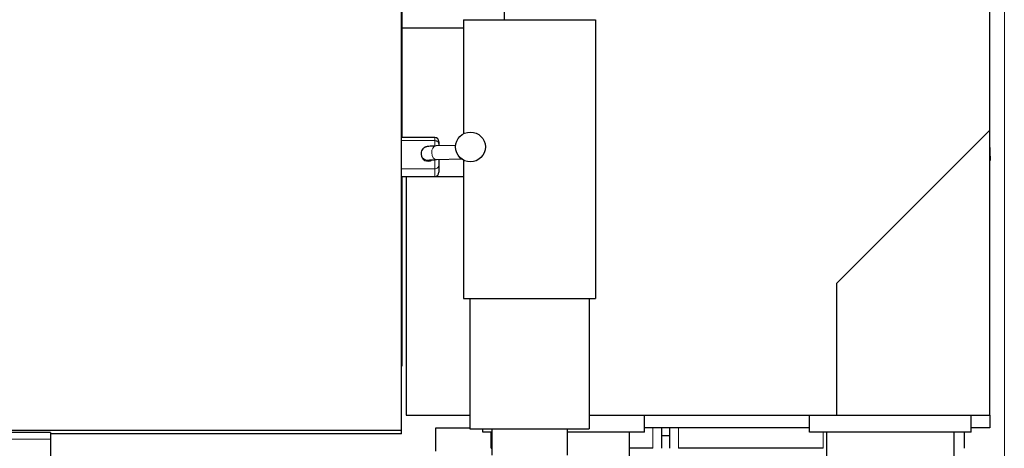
# Model space of a CAD drawing. Header units: inches. Extents: x 0 to 23760, y -13 to 16800.
# Tile 108 of 204: x 7305 to 8462, y 13440 to 13943. Entities that reach past the tile are written whole.
import ezdxf

# ---------------------------------------------------------------- set-up
doc = ezdxf.new("R2010")
doc.units = ezdxf.units.IN
doc.layers.add('254', color=7, linetype='Continuous', true_color=0xffffff)
doc.styles.add('latin_extended', font='simplex.shx')
doc.dimstyles.get("Standard").update_dxf_attribs({"dimtxt": 0.18, "dimasz": 0.18, "dimexe": 0.18, "dimexo": 0.0625, "dimgap": 0.09, "dimtad": 0, "dimtih": 1, "dimtoh": 1, "dimdec": 4, "dimzin": 0, "dimdsep": 46, "dimtxsty": 'Standard', "dimcen": 0.09, "dimadec": 0, "dimazin": 0, "dimtfac": 1, "dimtdec": 4, "dimtofl": 0, "dimtmove": 0, "dimatfit": 3, "dimfxl": 1, "dimtolj": 1, "dimtzin": 0, "dimarcsym": 0})

# ---------------------------------------------------------------- blocks, each defined once
blk = doc.blocks.new('_U1')
at = {"layer": '254', "color": 3, "linetype": 'Continuous', "lineweight": 13, "transparency": 16777216}
for p, q in [((8462.1, 14207.6), (8462.1, 10727)), ((1696.1, 13852.6), (1696.1, 10727)), ((1836.1, 10767), (8322.1, 10767))]:
    blk.add_line(p, q, dxfattribs=at)
at = {"layer": '254', "color": 3, "transparency": 16777216}
for points in [[(1836.1, 10790.4), (1836.1, 10743.7), (1696.1, 10767)], [(8322.1, 10743.7), (8322.1, 10790.4), (8462.1, 10767)]]:
    blk.add_solid(points, dxfattribs=at)
at = {"layer": 'Defpoints', "color": 0, "transparency": 16777216}
for p in [(8462.1, 14247.6), (1696.1, 13892.6), (8462.1, 10767)]:
    blk.add_point(p, dxfattribs=at)
at = {"layer": '254', "color": 2, "lineweight": 13, "transparency": 16777216, "insert": (4835.7, 10977), "char_height": 140, "attachment_point": 1, "style": 'latin_extended'}
blk.add_mtext('\\A1;6766', dxfattribs=at)
blk = doc.blocks.new('_U15')
at = {"layer": '254', "color": 3, "linetype": 'Continuous', "lineweight": 13, "transparency": 16777216}
for p, q in [((5916.6, 13380.5), (5916.6, 14373.8)), ((5373.1, 13380.5), (5956.6, 13380.5)), ((5916.6, 12874.6), (5916.6, 13240.5)), ((8014.1, 12734.6), (5876.6, 12734.6))]:
    blk.add_line(p, q, dxfattribs=at)
at = {"layer": '254', "color": 3, "transparency": 16777216}
for points in [[(5940, 13240.5), (5893.3, 13240.5), (5916.6, 13380.5)], [(5893.3, 12874.6), (5940, 12874.6), (5916.6, 12734.6)]]:
    blk.add_solid(points, dxfattribs=at)
at = {"layer": 'Defpoints', "color": 0, "transparency": 16777216}
for p in [(5333.1, 13380.5), (5916.6, 13380.5), (8054.1, 12734.6)]:
    blk.add_point(p, dxfattribs=at)
at = {"layer": '254', "color": 2, "lineweight": 13, "transparency": 16777216, "insert": (5706.6, 13943.8), "char_height": 140, "attachment_point": 1, "rotation": 90, "style": 'latin_extended'}
blk.add_mtext('\\A1;\\C2;650', dxfattribs=at)

msp = doc.modelspace()

# ---------------------------------------------------------------- linework, layer by layer
at = {"layer": '254', "color": 2, "linetype": 'Continuous', "lineweight": 25}
for p, q in [((7874.063, 14128.552), (7874.063, 13943.159)), ((8445.063, 13813.552), (8445.063, 14115.394)), ((7754.063, 14080.567), (7754.063, 13933.075)), ((7753.563, 13460.554), (7753.563, 13981.641)), ((7826.563, 13943.167), (7826.563, 13809.173)), ((7826.563, 13943.167), (7981.563, 13943.167)), ((7981.563, 13943.167), (7981.563, 13615.567)), ((7754.063, 13933.075), (7754.063, 13915.128)), ((7826.562, 13933.075), (7754.063, 13933.075)), ((7754.063, 13915.127), (7754.063, 13804.836)), ((8265.063, 13633.552), (8445.063, 13813.552)), ((8445.063, 13478.552), (8445.063, 13813.552)), ((7792.614, 13804.838), (7753.564, 13804.838)), ((7817.211, 13795.478), (7794.191, 13794.782)), ((7797.614, 13799.838), (7797.614, 13799.815)), ((7797.614, 13799.815), (7797.614, 13796.045)), ((7797.614, 13796.045), (7797.614, 13794.885)), ((8445.756, 13778.138), (8445.063, 13797.994)), ((7776.614, 13786.026), (7776.614, 13784.979)), ((7794.675, 13778.789), (7824.059, 13779.678)), ((7797.614, 13778.878), (7797.614, 13772.934)), ((7797.614, 13772.934), (7797.614, 13763.968)), ((7826.563, 13778.103), (7826.563, 13615.567)), ((8445.063, 13778.138), (8445.756, 13778.138)), ((7797.614, 13763.968), (7797.614, 13763.838)), ((7753.564, 13758.838), (7792.614, 13758.838)), ((7754.063, 13758.841), (7754.063, 13536.102)), ((7826.562, 13758.552), (7759.063, 13758.552)), ((7759.063, 13758.552), (7759.063, 13478.552)), ((8265.063, 13478.552), (8265.063, 13633.552)), ((7826.563, 13615.567), (7981.563, 13615.567)), ((7834.063, 13615.567), (7834.063, 13462.567)), ((7974.063, 13615.567), (7974.063, 13462.567)), ((7754.063, 13536.102), (7753.562, 13536.102)), ((7759.063, 13478.552), (7834.063, 13478.552)), ((7974.067, 13478.552), (8265.063, 13478.552)), ((8039.109, 13458.552), (8039.109, 13478.552)), ((8233.109, 13458.552), (8233.109, 13478.552)), ((8265.063, 13478.552), (8445.063, 13478.552)), ((8423.109, 13458.552), (8423.109, 13478.552)), ((8445.063, 13478.554), (8445.063, 13463.552)), ((7753.563, 13460.554), (7246.063, 13460.554)), ((7753.563, 13456.503), (7753.563, 13460.554)), ((7794.063, 13463.552), (7834.064, 13463.552)), ((7794.063, 13436.051), (7794.063, 13463.552)), ((7834.063, 13462.567), (7974.063, 13462.567)), ((7849.109, 13458.552), (7849.109, 13462.567)), ((7859.563, 13462.567), (7859.563, 13431.567)), ((7948.563, 13431.567), (7948.563, 13462.567)), ((8233.101, 13463.552), (8039.109, 13463.552)), ((8059.063, 13463.552), (8059.063, 13439.552)), ((8069.063, 13439.552), (8069.063, 13463.552)), ((8445.063, 13463.552), (8423.105, 13463.552)), ((7341.038, 13458.305), (7234.038, 13458.305)), ((7341.038, 13458.305), (7341.038, 13450.213)), ((7341.038, 13450.213), (7341.038, 13161.081)), ((7753.563, 13456.503), (7341.045, 13456.503)), ((7859.565, 13458.552), (7849.109, 13458.552)), ((7859.063, 13439.552), (7859.063, 13458.551)), ((8039.109, 13458.552), (7948.562, 13458.552)), ((8059.064, 13454.567), (8069.063, 13454.567)), ((8423.109, 13458.552), (8233.109, 13458.552)), ((8415.063, 13458.551), (8415.063, 13439.552)), ((7859.063, 13439.552), (7859.563, 13439.552)), ((8049.063, 13439.552), (8021.608, 13439.552)), ((8249.063, 13439.552), (8079.063, 13439.552))]:
    msp.add_line(p, q, dxfattribs=at)
at = {"layer": '254', "color": 110, "linetype": 'Continuous', "lineweight": 13}
for p, q in [((7792.614, 13804.808), (7753.564, 13804.808)), ((7792.614, 13801.038), (7753.564, 13801.038)), ((7792.614, 13804.838), (7792.614, 13804.808)), ((7792.614, 13801.038), (7792.614, 13804.808)), ((7792.614, 13794.916), (7792.614, 13801.038)), ((7776.614, 13786.055), (7776.614, 13786.026)), ((7792.614, 13767.97), (7792.614, 13778.599)), ((7792.614, 13767.97), (7753.564, 13767.97)), ((7792.614, 13759.004), (7792.614, 13767.97)), ((7792.614, 13759.004), (7753.564, 13759.004)), ((7792.614, 13759.004), (7792.614, 13758.838)), ((8049.063, 13439.552), (8049.063, 13463.552)), ((8079.063, 13463.552), (8079.063, 13439.552)), ((7341.038, 13450.213), (7234.038, 13450.213)), ((8249.063, 13439.552), (8249.063, 13458.551))]:
    msp.add_line(p, q, dxfattribs=at)
at = {"layer": '254', "color": 2, "linetype": 'Continuous', "lineweight": 25}
msp.add_circle((7834.614, 13793.637), 17.5, dxfattribs=at)
for centre, start, end in [((7792.614, 13799.838), 0, 90), ((7792.614, 13763.838), 270, 0)]:
    msp.add_arc(centre, 5, start, end, dxfattribs=at)
at = {"layer": '254', "color": 110, "linetype": 'Continuous', "lineweight": 13}
for centre, major_axis, ratio, start_param, end_param in [((7794.433, 13786.786), (-0.242, 7.996), 0.67234609, 0.00007073, 3.14156521), ((7792.614, 13799.815), (-5, 0), 0.99872671, 3.14159265, 4.71238898), ((7792.614, 13796.045), (5, 0), 0.99872671, 0, 1.57079633), ((7784.614, 13786.026), (-8, 0), 0.99939083, 0, 1.82379271), ((7824.796, 13787.704), (-0.242, 7.996), 0.67234609, 2.07263831, 2.90869466), ((7792.614, 13772.934), (5, 0), 0.99277481, 4.71238898, 6.28318531), ((7792.614, 13763.968), (-5, 0), 0.99277481, 1.57079633, 3.14159265)]:
    msp.add_ellipse(centre, major_axis=major_axis, ratio=ratio, start_param=start_param, end_param=end_param, dxfattribs=at)
at = {"layer": '254', "color": 2, "linetype": 'Continuous', "lineweight": 25}
msp.add_ellipse((7784.614, 13784.979), major_axis=(-8, 0), ratio=0.99939083, start_param=0, end_param=2.1818361, dxfattribs=at)
for points, knots in [([(7794.191, 13794.782), (7792.747, 13794.739), (7788.802, 13794.594), (7785.454, 13794.351), (7783.452, 13794.086), (7781.795, 13793.605), (7780.143, 13792.787), (7778.405, 13791.297), (7776.976, 13788.934), (7776.629, 13787.083), (7776.614, 13786.026)], [0, 0, 0, 0, 0.17214689, 0.51333855, 0.64331509, 0.70024663, 0.75618298, 0.82808907, 0.9092417, 1, 1, 1, 1]), ([(7786.554, 13778.346), (7786.554, 13778.346), (7786.624, 13778.358), (7787.372, 13778.446), (7789.854, 13778.616), (7792.757, 13778.729), (7794.675, 13778.789)], [0, 0, 0, 0, 0.05025351, 0.24165821, 0.5841279, 1, 1, 1, 1]), ([(8021.609, 13421.052), (8021.609, 13424.179), (8021.609, 13430.431), (8021.609, 13442.931), (8021.609, 13452.303), (8021.609, 13458.552)], [0, 0, 0, 0, 0.25019399, 0.50013328, 1, 1, 1, 1]), ([(8253.109, 13458.552), (8253.109, 13453.904), (8253.109, 13446.934), (8253.109, 13438.801), (8253.109, 13434.735), (8253.109, 13432.702), (8253.109, 13431.686), (8253.109, 13431.176), (8253.109, 13430.916), (8253.109, 13430.782), (8253.109, 13430.712), (8253.109, 13430.682), (8253.109, 13430.672)], [0, 0, 0, 0, 0.50005286, 0.75007929, 0.87509257, 0.93760132, 0.96886035, 0.98440697, 0.9924735, 0.99679551, 0.99889734, 1, 1, 1, 1])]:
    msp.add_open_spline(points, degree=3, knots=knots, dxfattribs=at)
msp.add_open_spline([(8403.108, 13430.669), (8403.108, 13444.61), (8403.108, 13458.552)], degree=2, dxfattribs=at)

# ---------------------------------------------------------------- dimensions: what is measured, and where the dimension line sits
at = {"layer": '254', "color": 2, "linetype": 'Continuous', "lineweight": 13}
dim = msp.add_linear_dim(base=(5916.643, 13380.472), p1=(8054.063, 12734.567), p2=(5333.063, 13380.472), angle=90, text='\\C2;650', dimstyle='Standard', override={"dimscale": 40, "dimtxt": 3.5, "dimasz": 3.5, "dimexe": 1, "dimexo": 1, "dimgap": 1.75, "dimtad": 1, "dimtih": 0, "dimtoh": 0, "dimdec": 2, "dimlfac": 0.025, "dimzin": 8, "dimdsep": 46, "dimlunit": 2, "dimpost": '', "dimtxsty": 'latin_extended', "dimsah": 1, "dimse1": 0, "dimse2": 0, "dimsd1": 0, "dimsd2": 0, "dimclrd": 3, "dimclre": 3, "dimclrt": 2, "dimtol": 0, "dimtm": -0.1, "dimtfac": 0.714286, "dimtdec": 3, "dimtofl": 1, "dimtmove": 0, "dimtzin": 8, "dimlwd": 13, "dimlwe": 13}, dxfattribs=at)
dim.commit()
dim.dimension.update_dxf_attribs({"geometry": '_U15', "text_midpoint": (5916.643, 14123.805), "dimtype": 160})
dim = msp.add_linear_dim(base=(8462.063, 10767.048), p1=(1696.083, 13892.567), p2=(8462.063, 14247.559), dimstyle='Standard', override={"dimscale": 40, "dimtxt": 3.5, "dimasz": 3.5, "dimexe": 1, "dimexo": 1, "dimgap": 1.75, "dimtad": 1, "dimtih": 1, "dimtoh": 0, "dimdec": 0, "dimlfac": 1, "dimzin": 8, "dimdsep": 46, "dimlunit": 2, "dimtxsty": 'latin_extended', "dimsah": 1, "dimse1": 0, "dimse2": 0, "dimsd1": 0, "dimsd2": 0, "dimclrd": 3, "dimclre": 3, "dimclrt": 2, "dimtol": 0, "dimtm": -0.1, "dimtfac": 0.714286, "dimtdec": 3, "dimtofl": 1, "dimtmove": 0, "dimtzin": 8, "dimlwd": 13, "dimlwe": 13}, dxfattribs=at)
dim.commit()
dim.dimension.update_dxf_attribs({"geometry": '_U1', "text_midpoint": (5079.073, 10767.048), "dimtype": 160})

doc.saveas('drawing.dxf')
